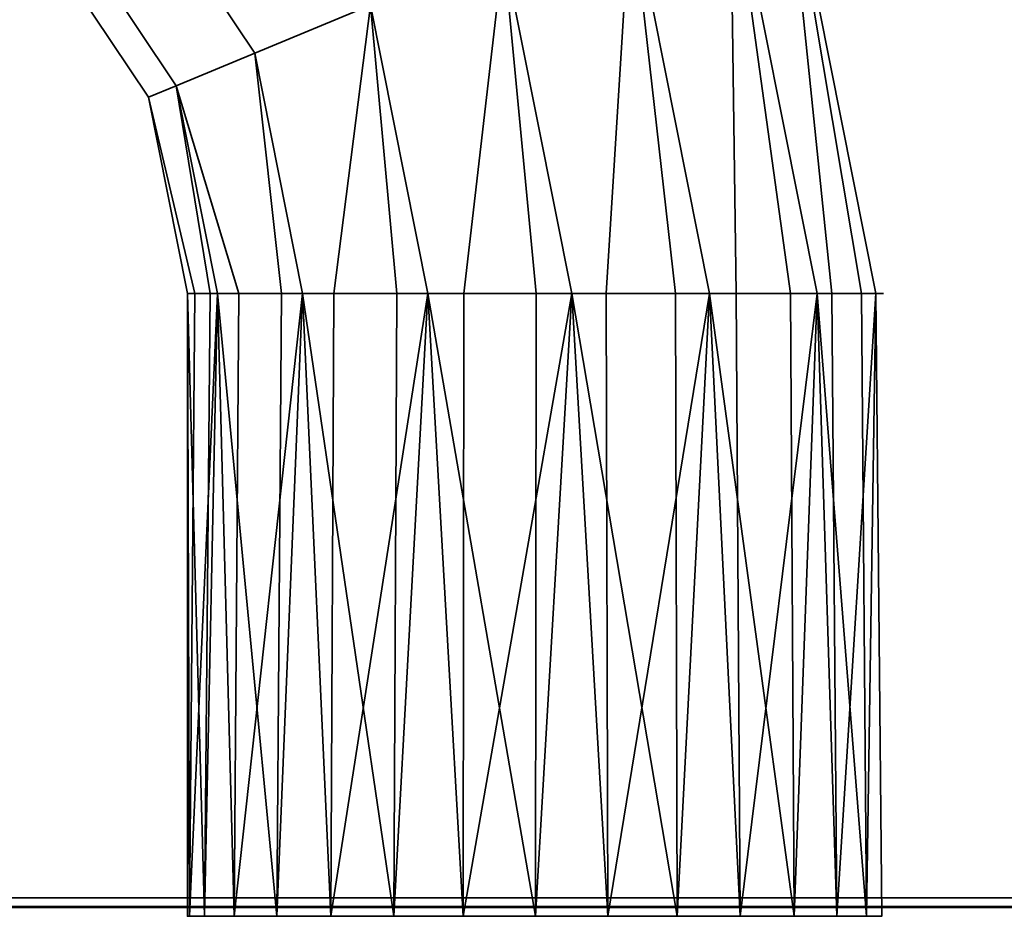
# Model space of a CAD drawing. Header units: millimetres. Extents: x -503 to 6703, y -110 to 193.
# Tile 151 of 256: x -148 to -121, y 17 to 41. Entities that reach past the tile are written whole.
import ezdxf

# ---------------------------------------------------------------- set-up
doc = ezdxf.new("R2010")
doc.units = ezdxf.units.MM
doc.layers.add('151', color=7, linetype='Continuous', true_color=0xffffff)

# ---------------------------------------------------------------- blocks, each defined once
blk = doc.blocks.new('UG_SURFACE_001')
at = {"layer": '151', "color": 252, "linetype": 'Continuous', "lineweight": 35}
for points in [[(502.5, -14, 2212.25), (502.5, 174.4, 2212.25), (-502.5, 174.4, 2212.25), (-502.5, -14, 2212.25)], [(-352.5, -14, 2062.25), (-352.5, 174.4, 2062.25), (352.5, 174.4, 2062.25), (352.5, -14, 2062.25)]]:
    blk.add_3dface(points, dxfattribs=at)
blk = doc.blocks.new('UG_SURFACE_009')
at = {"layer": '151', "color": 252, "linetype": 'Continuous', "lineweight": 35}
for points in [[(-141.662, 40.56, 1096.94), (-145.378, 46.122, 1096.94), (-142.959, 48.541, 1094.965), (-138.501, 41.87, 1094.965)], [(-138.501, 41.87, 1113.035), (-142.959, 48.541, 1113.035), (-145.378, 46.122, 1111.06), (-141.662, 40.56, 1111.06)], [(-127.204, 46.549, 1105.975), (-128.688, 45.934, 1109.584), (-126.314, 34, 1109.584), (-125.915, 34, 1108.687)], [(-125.107, 34, 1101.128), (-126.314, 34, 1098.416), (-128.688, 45.934, 1098.416), (-127.204, 46.549, 1102.025)], [(-127.204, 46.549, 1105.975), (-124.708, 34, 1105.975), (-124.708, 34, 1104.993)], [(-127.204, 46.549, 1102.025), (-124.708, 34, 1102.025), (-125.107, 34, 1101.128)], [(-124.708, 34, 1104.993), (-124.708, 34, 1102.025), (-127.204, 46.549, 1102.025), (-127.204, 46.549, 1105.975)], [(-125.915, 34, 1108.687), (-124.708, 34, 1105.975), (-127.204, 46.549, 1105.975)], [(-143.807, 39.672, 1100.136), (-147.02, 44.48, 1100.136), (-145.378, 46.122, 1096.94), (-141.662, 40.56, 1096.94)], [(-141.662, 40.56, 1111.06), (-145.378, 46.122, 1111.06), (-147.02, 44.48, 1107.864), (-143.807, 39.672, 1107.864)], [(-128.688, 45.934, 1109.584), (-131.4, 44.811, 1112.227), (-129.25, 34, 1112.227), (-128.52, 34, 1111.57)], [(-127.044, 34, 1097.759), (-129.25, 34, 1095.773), (-131.4, 44.811, 1095.773), (-128.688, 45.934, 1098.416)], [(-128.688, 45.934, 1098.416), (-126.314, 34, 1098.416), (-127.044, 34, 1097.759)], [(-128.52, 34, 1111.57), (-126.314, 34, 1109.584), (-128.688, 45.934, 1109.584)], [(-131.4, 44.811, 1112.227), (-134.871, 43.373, 1113.448), (-133.007, 34, 1113.448), (-132.073, 34, 1113.145)], [(-130.184, 34, 1095.469), (-133.007, 34, 1094.552), (-134.871, 43.373, 1094.552), (-131.4, 44.811, 1095.773)], [(-132.073, 34, 1113.145), (-129.25, 34, 1112.227), (-131.4, 44.811, 1112.227)], [(-131.4, 44.811, 1095.773), (-129.25, 34, 1095.773), (-130.184, 34, 1095.469)], [(-144.566, 39.358, 1104), (-147.601, 43.899, 1104), (-147.02, 44.48, 1100.136), (-143.807, 39.672, 1100.136)], [(-143.807, 39.672, 1107.864), (-147.02, 44.48, 1107.864), (-147.601, 43.899, 1104), (-144.566, 39.358, 1104)], [(-134.871, 43.373, 1113.448), (-138.501, 41.87, 1113.035), (-136.936, 34, 1113.035), (-135.959, 34, 1113.138)], [(-133.984, 34, 1094.655), (-136.936, 34, 1094.965), (-138.501, 41.87, 1094.965), (-134.871, 43.373, 1094.552)], [(-135.959, 34, 1113.138), (-133.007, 34, 1113.448), (-134.871, 43.373, 1113.448)], [(-134.871, 43.373, 1094.552), (-133.007, 34, 1094.552), (-133.984, 34, 1094.655)], [(-138.501, 41.87, 1113.035), (-141.662, 40.56, 1111.06), (-140.357, 34, 1111.06), (-139.506, 34, 1111.551)], [(-137.786, 34, 1095.456), (-140.357, 34, 1096.94), (-141.662, 40.56, 1096.94), (-138.501, 41.87, 1094.965)], [(-139.506, 34, 1111.551), (-136.936, 34, 1113.035), (-138.501, 41.87, 1113.035)], [(-138.501, 41.87, 1094.965), (-136.936, 34, 1094.965), (-137.786, 34, 1095.456)], [(-140.934, 34, 1097.735), (-142.679, 34, 1100.136), (-143.807, 39.672, 1100.136), (-141.662, 40.56, 1096.94)], [(-142.101, 34, 1108.659), (-140.357, 34, 1111.06), (-141.662, 40.56, 1111.06), (-143.807, 39.672, 1107.864)], [(-141.662, 40.56, 1096.94), (-140.357, 34, 1096.94), (-140.934, 34, 1097.735)], [(-142.883, 34, 1101.097), (-143.5, 34, 1104), (-144.566, 39.358, 1104), (-143.807, 39.672, 1100.136)], [(-143.296, 34, 1104.961), (-142.679, 34, 1107.864), (-143.807, 39.672, 1107.864), (-144.566, 39.358, 1104)], [(-143.807, 39.672, 1107.864), (-142.679, 34, 1107.864), (-142.101, 34, 1108.659)], [(-143.807, 39.672, 1100.136), (-142.679, 34, 1100.136), (-142.883, 34, 1101.097)], [(-144.566, 39.358, 1104), (-143.5, 34, 1104), (-143.296, 34, 1104.961)], [(-143.035, 17, 1101.064), (-143.5, 17, 1104), (-143.5, 34, 1104)], [(-143.448, 17, 1104.993), (-143.296, 34, 1104.961), (-143.5, 34, 1104)], [(-143.5, 34, 1104), (-143.5, 17, 1104), (-143.448, 17, 1104.993)], [(-143.5, 34, 1104), (-142.883, 34, 1101.097), (-143.035, 17, 1101.064)], [(-143.448, 17, 1104.993), (-142.227, 17, 1108.75), (-142.679, 34, 1107.864)], [(-142.679, 34, 1107.864), (-143.296, 34, 1104.961), (-143.448, 17, 1104.993)], [(-141.06, 17, 1097.643), (-143.035, 17, 1101.064), (-142.679, 34, 1100.136)], [(-143.035, 17, 1101.064), (-142.883, 34, 1101.097), (-142.679, 34, 1100.136)], [(-142.227, 17, 1108.75), (-142.101, 34, 1108.659), (-142.679, 34, 1107.864)], [(-142.679, 34, 1100.136), (-140.934, 34, 1097.735), (-141.06, 17, 1097.643)], [(-142.227, 17, 1108.75), (-139.584, 17, 1111.686), (-140.357, 34, 1111.06)], [(-140.357, 34, 1111.06), (-142.101, 34, 1108.659), (-142.227, 17, 1108.75)], [(-137.864, 17, 1095.321), (-141.06, 17, 1097.643), (-140.357, 34, 1096.94)], [(-141.06, 17, 1097.643), (-140.934, 34, 1097.735), (-140.357, 34, 1096.94)], [(-139.584, 17, 1111.686), (-139.506, 34, 1111.551), (-140.357, 34, 1111.06)], [(-140.357, 34, 1096.94), (-137.786, 34, 1095.456), (-137.864, 17, 1095.321)], [(-139.584, 17, 1111.686), (-135.975, 17, 1113.292), (-136.936, 34, 1113.035)], [(-136.936, 34, 1113.035), (-139.506, 34, 1111.551), (-139.584, 17, 1111.686)], [(-134, 17, 1094.5), (-137.864, 17, 1095.321), (-136.936, 34, 1094.965)], [(-137.864, 17, 1095.321), (-137.786, 34, 1095.456), (-136.936, 34, 1094.965)], [(-135.975, 17, 1113.292), (-135.959, 34, 1113.138), (-136.936, 34, 1113.035)], [(-136.936, 34, 1094.965), (-133.984, 34, 1094.655), (-134, 17, 1094.5)], [(-135.975, 17, 1113.292), (-132.025, 17, 1113.292), (-133.007, 34, 1113.448)], [(-133.007, 34, 1113.448), (-135.959, 34, 1113.138), (-135.975, 17, 1113.292)], [(-130.136, 17, 1095.321), (-134, 17, 1094.5), (-133.007, 34, 1094.552)], [(-134, 17, 1094.5), (-133.984, 34, 1094.655), (-133.007, 34, 1094.552)], [(-132.025, 17, 1113.292), (-132.073, 34, 1113.145), (-133.007, 34, 1113.448)], [(-133.007, 34, 1094.552), (-130.184, 34, 1095.469), (-130.136, 17, 1095.321)], [(-129.25, 34, 1112.227), (-132.073, 34, 1113.145), (-132.025, 17, 1113.292)], [(-132.025, 17, 1113.292), (-128.416, 17, 1111.686), (-129.25, 34, 1112.227)], [(-130.136, 17, 1095.321), (-130.184, 34, 1095.469), (-129.25, 34, 1095.773)], [(-126.94, 17, 1097.643), (-130.136, 17, 1095.321), (-129.25, 34, 1095.773)], [(-128.416, 17, 1111.686), (-128.52, 34, 1111.57), (-129.25, 34, 1112.227)], [(-129.25, 34, 1095.773), (-127.044, 34, 1097.759), (-126.94, 17, 1097.643)], [(-126.314, 34, 1109.584), (-128.52, 34, 1111.57), (-128.416, 17, 1111.686)], [(-128.416, 17, 1111.686), (-125.773, 17, 1108.75), (-126.314, 34, 1109.584)], [(-126.94, 17, 1097.643), (-127.044, 34, 1097.759), (-126.314, 34, 1098.416)], [(-124.965, 17, 1101.064), (-126.94, 17, 1097.643), (-126.314, 34, 1098.416)], [(-125.773, 17, 1108.75), (-125.915, 34, 1108.687), (-126.314, 34, 1109.584)], [(-126.314, 34, 1098.416), (-125.107, 34, 1101.128), (-124.965, 17, 1101.064)], [(-124.708, 34, 1105.975), (-125.915, 34, 1108.687), (-125.773, 17, 1108.75)], [(-125.773, 17, 1108.75), (-124.552, 17, 1104.993), (-124.708, 34, 1105.975)], [(-124.965, 17, 1101.064), (-125.107, 34, 1101.128), (-124.708, 34, 1102.025)], [(-124.552, 17, 1104.993), (-124.965, 17, 1101.064), (-124.708, 34, 1102.025)], [(-124.552, 17, 1104.993), (-124.708, 34, 1104.993), (-124.708, 34, 1105.975)], [(-124.708, 34, 1102.025), (-124.708, 34, 1104.993), (-124.552, 17, 1104.993)], [(-143.448, 17, 1104.993), (-143.5, 17, 1104), (-143.035, 17, 1101.064), (-134, 17, 1104)], [(-139.584, 17, 1111.686), (-142.227, 17, 1108.75), (-143.448, 17, 1104.993), (-134, 17, 1104)], [(-134, 17, 1104), (-143.035, 17, 1101.064), (-141.06, 17, 1097.643), (-137.864, 17, 1095.321)], [(-132.025, 17, 1113.292), (-135.975, 17, 1113.292), (-139.584, 17, 1111.686), (-134, 17, 1104)], [(-137.864, 17, 1095.321), (-134, 17, 1094.5), (-130.136, 17, 1095.321), (-134, 17, 1104)], [(-130.136, 17, 1095.321), (-126.94, 17, 1097.643), (-124.965, 17, 1101.064), (-134, 17, 1104)], [(-124.965, 17, 1101.064), (-124.552, 17, 1104.993), (-125.773, 17, 1108.75), (-134, 17, 1104)], [(-125.773, 17, 1108.75), (-128.416, 17, 1111.686), (-132.025, 17, 1113.292), (-134, 17, 1104)]]:
    blk.add_3dface(points, dxfattribs=at)
blk = doc.blocks.new('UG_SURFACE_068')
at = {"layer": '151', "color": 252, "linetype": 'Continuous', "lineweight": 35}
for points in [[(-299.5, 7.25, 2006.75), (299.5, 7.25, 2006.75), (299.5, 46.92, 2006.75), (-299.5, 46.92, 2006.75)], [(-298, 7.25, 2005.25), (-298, 46.92, 2005.25), (298, 46.92, 2005.25), (298, 7.25, 2005.25)], [(311.42, 17.5, 2018.67), (-311.42, 17.5, 2018.67), (-312.599, 17.266, 2019.849), (312.599, 17.266, 2019.849)], [(-311.42, 17.5, 2018.67), (311.42, 17.5, 2018.67), (303.467, 17.5, 2010.717), (-303.467, 17.5, 2010.717)], [(302.227, 17.239, 2009.477), (-302.227, 17.239, 2009.477), (-303.467, 17.5, 2010.717), (303.467, 17.5, 2010.717)], [(312.599, 17.266, 2019.849), (-312.599, 17.266, 2019.849), (-313.598, 16.598, 2020.848), (313.598, 16.598, 2020.848)], [(301.197, 16.501, 2008.446), (-301.197, 16.501, 2008.446), (-302.227, 17.239, 2009.477), (302.227, 17.239, 2009.477)]]:
    blk.add_3dface(points, dxfattribs=at)

msp = doc.modelspace()

# ---------------------------------------------------------------- linework, layer by layer
at = {"layer": '151', "color": 252, "linetype": 'Continuous', "lineweight": -3, "true_color": 0x939598}
for p, q in [((311.42, 17.5, 2018.67), (-311.42, 17.5, 2018.67)), ((303.467, 17.5, 2010.717), (-303.467, 17.5, 2010.717))]:
    msp.add_line(p, q, dxfattribs=at)
at = {"layer": '151', "color": 252, "linetype": 'Continuous', "lineweight": -3, "true_color": 0x939598, "extrusion": (0, 1, 0)}
msp.add_circle((134, 1104, 34), 9.5, dxfattribs=at)

# ---------------------------------------------------------------- block references
at = {"layer": '151', "color": 252, "linetype": 'Continuous', "lineweight": -3, "true_color": 0x939598}
for name in ['UG_SURFACE_001', 'UG_SURFACE_068', 'UG_SURFACE_009']:
    msp.add_blockref(name, (0, 0), dxfattribs=at)

doc.saveas('drawing.dxf')
